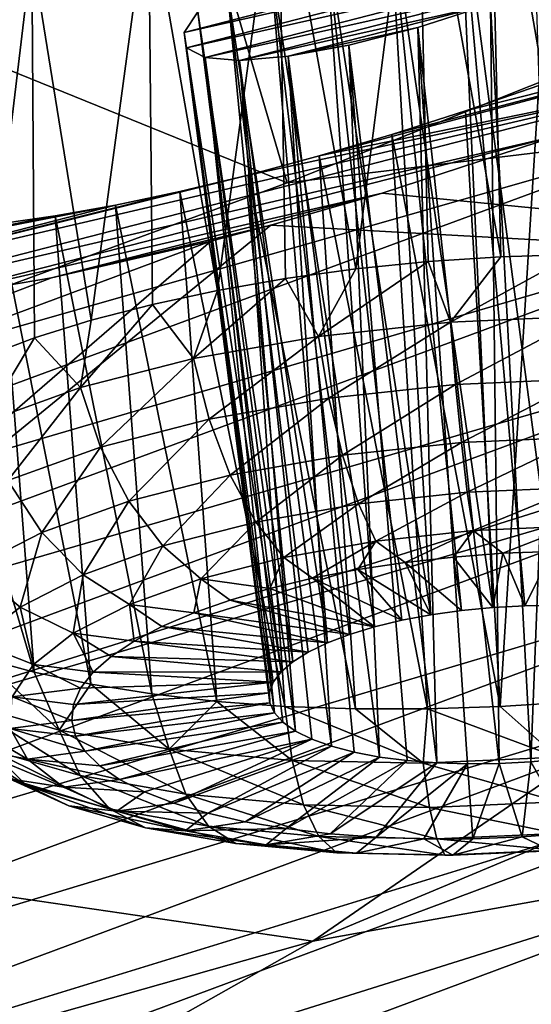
# Model space of a CAD drawing. Header units: metres. Extents: x -92 to 264, y -100 to 50.
# Tile 219 of 256: x 247.02 to 248.07, y -18.26 to -16.24. Entities that reach past the tile are written whole.
import ezdxf

# ---------------------------------------------------------------- set-up
doc = ezdxf.new("R2010")
doc.units = ezdxf.units.M
doc.layers.add('solid_21062050_01', color=7, linetype='CONTINUOUS')

msp = doc.modelspace()

# ---------------------------------------------------------------- linework, layer by layer
at = {"layer": 'solid_21062050_01'}
for points in [[(243.74762, -16.290298, 214.359192), (247.081375, -15.084376, 211.012268), (247.016266, -15.066805, 210.960815)], [(243.74762, -16.290298, 214.359192), (243.808197, -16.309565, 214.415359), (247.081375, -15.084376, 211.012268)], [(247.081375, -15.084376, 211.012268), (243.808197, -16.309565, 214.415359), (247.143784, -15.123316, 211.053497)], [(243.808197, -16.309565, 214.415359), (245.541046, -15.747765, 212.787964), (247.143784, -15.123316, 211.053497)], [(247.143784, -15.123316, 211.053497), (245.541046, -15.747765, 212.787964), (247.568039, -16.570854, 212.814346)], [(247.143784, -15.123316, 211.053497), (247.568039, -16.570854, 212.814346), (249.148575, -15.940376, 211.052582)], [(247.982239, -15.709444, 183.95694), (248.130692, -15.661867, 183.981171), (248.156769, -16.718145, 183.698639)], [(247.835022, -15.759912, 183.947495), (247.982239, -15.709444, 183.95694), (248.00705, -16.723124, 183.688568)], [(247.982239, -15.709444, 183.95694), (248.156769, -16.718145, 183.698639), (248.00705, -16.723124, 183.688568)], [(245.541046, -15.747765, 212.787964), (245.916245, -17.180235, 214.517242), (247.568039, -16.570854, 212.814346)], [(247.549301, -15.867482, 183.97171), (247.835022, -15.759912, 183.947495), (247.709229, -16.748175, 183.712997)], [(247.835022, -15.759912, 183.947495), (247.85733, -16.73317, 183.693375), (247.709229, -16.748175, 183.712997)], [(247.835022, -15.759912, 183.947495), (248.00705, -16.723124, 183.688568), (247.85733, -16.73317, 183.693375)], [(247.282578, -15.980835, 184.050674), (247.549301, -15.867482, 183.97171), (247.424393, -16.792345, 183.795715)], [(247.549301, -15.867482, 183.97171), (247.564392, -16.767971, 183.747238), (247.424393, -16.792345, 183.795715)], [(247.549301, -15.867482, 183.97171), (247.709229, -16.748175, 183.712997), (247.564392, -16.767971, 183.747238)], [(248.07048, -15.896259, 184.853271), (247.922318, -15.943551, 184.827316), (248.121048, -17.439938, 184.440399)], [(248.400742, -16.470491, 212.169968), (249.148575, -15.940376, 211.052582), (247.568039, -16.570854, 212.814346)], [(247.922318, -15.943551, 184.827316), (247.778168, -15.997751, 184.837555), (247.990875, -17.444265, 184.431656)], [(247.922318, -15.943551, 184.827316), (248.056183, -17.440712, 184.431992), (248.121048, -17.439938, 184.440399)], [(247.922318, -15.943551, 184.827316), (247.990875, -17.444265, 184.431656), (248.056183, -17.440712, 184.431992)], [(247.355682, -16.261742, 185.314529), (247.384109, -16.219568, 185.17926), (248.468674, -15.974082, 185.80217)], [(247.355682, -16.261742, 185.314529), (248.468674, -15.974082, 185.80217), (248.379623, -16.030283, 185.90329)], [(247.042755, -16.096464, 184.180511), (247.282578, -15.980835, 184.050674), (247.165009, -16.853704, 183.933075)], [(247.282578, -15.980835, 184.050674), (247.290787, -16.821028, 183.857895), (247.165009, -16.853704, 183.933075)], [(247.282578, -15.980835, 184.050674), (247.424393, -16.792345, 183.795715), (247.290787, -16.821028, 183.857895)], [(247.778168, -15.997751, 184.837555), (247.646164, -16.055553, 184.881958), (247.863388, -17.459414, 184.455109)], [(247.778168, -15.997751, 184.837555), (247.926239, -17.450535, 184.439407), (247.990875, -17.444265, 184.431656)], [(247.778168, -15.997751, 184.837555), (247.863388, -17.459414, 184.455109), (247.926239, -17.450535, 184.439407)], [(247.355682, -16.261742, 185.314529), (248.379623, -16.030283, 185.90329), (247.360657, -16.293591, 185.456589)], [(247.360657, -16.293591, 185.456589), (248.379623, -16.030283, 185.90329), (248.265457, -16.089596, 185.978531)], [(247.646164, -16.055553, 184.881958), (247.533035, -16.113777, 184.956985), (247.747223, -17.484348, 184.509155)], [(247.646164, -16.055553, 184.881958), (247.80336, -17.470749, 184.478485), (247.863388, -17.459414, 184.455109)], [(247.646164, -16.055553, 184.881958), (247.747223, -17.484348, 184.509155), (247.80336, -17.470749, 184.478485)], [(247.042755, -16.096464, 184.180511), (246.486221, -16.269182, 184.108261), (246.719635, -16.133121, 183.88092)], [(246.837296, -16.210791, 184.356583), (246.486221, -16.269182, 184.108261), (247.042755, -16.096464, 184.180511)], [(246.837296, -16.210791, 184.356583), (247.042755, -16.096464, 184.180511), (246.942383, -16.929573, 184.11911)], [(247.042755, -16.096464, 184.180511), (247.048447, -16.890018, 184.020477), (246.942383, -16.929573, 184.11911)], [(247.042755, -16.096464, 184.180511), (247.165009, -16.853704, 183.933075), (247.048447, -16.890018, 184.020477)], [(247.360657, -16.293591, 185.456589), (248.265457, -16.089596, 185.978531), (247.399185, -16.313215, 185.5979)], [(247.399185, -16.313215, 185.5979), (248.265457, -16.089596, 185.978531), (248.131653, -16.148718, 186.02272)], [(247.533035, -16.113777, 184.956985), (247.444244, -16.169388, 185.057968), (247.65033, -17.517368, 184.590118)], [(247.533035, -16.113777, 184.956985), (247.695923, -17.499977, 184.54657), (247.747223, -17.484348, 184.509155)], [(247.533035, -16.113777, 184.956985), (247.65033, -17.517368, 184.590118), (247.695923, -17.499977, 184.54657)], [(247.399185, -16.313215, 185.5979), (248.131653, -16.148718, 186.02272), (247.469955, -16.319267, 185.730881)], [(247.469955, -16.319267, 185.730881), (248.131653, -16.148718, 186.02272), (247.985626, -16.203957, 186.031876)], [(247.985626, -16.203957, 186.031876), (248.131653, -16.148718, 186.02272), (248.068802, -17.761797, 185.376694)], [(248.131653, -16.148718, 186.02272), (248.133438, -17.755527, 185.368942), (248.068802, -17.761797, 185.376694)], [(247.444244, -16.169388, 185.057968), (247.384109, -16.219568, 185.17926), (247.579285, -17.556231, 184.69249)], [(247.444244, -16.169388, 185.057968), (247.611221, -17.536228, 184.639038), (247.65033, -17.517368, 184.590118)], [(247.444244, -16.169388, 185.057968), (247.579285, -17.556231, 184.69249), (247.611221, -17.536228, 184.639038)], [(247.633606, -16.515877, 186.847641), (248.823563, -16.198786, 187.400436), (248.482483, -16.341135, 187.466202)], [(247.783051, -16.471731, 186.891052), (248.823563, -16.198786, 187.400436), (247.633606, -16.515877, 186.847641)], [(247.934143, -16.423267, 186.919434), (248.823563, -16.198786, 187.400436), (247.783051, -16.471731, 186.891052)], [(248.085236, -16.371058, 186.932587), (248.823563, -16.198786, 187.400436), (247.934143, -16.423267, 186.919434)], [(247.355682, -16.261742, 185.314529), (247.555054, -17.577036, 184.749573), (247.384109, -16.219568, 185.17926)], [(247.384109, -16.219568, 185.17926), (247.555054, -17.577036, 184.749573), (247.579285, -17.556231, 184.69249)], [(247.469955, -16.319267, 185.730881), (247.985626, -16.203957, 186.031876), (247.570068, -16.310904, 185.847839)], [(247.570068, -16.310904, 185.847839), (247.985626, -16.203957, 186.031876), (247.836533, -16.251553, 186.004257)], [(247.836533, -16.251553, 186.004257), (247.985626, -16.203957, 186.031876), (248.003494, -17.76535, 185.376358)], [(247.985626, -16.203957, 186.031876), (248.068802, -17.761797, 185.376694), (248.003494, -17.76535, 185.376358)], [(247.570068, -16.310904, 185.847839), (247.836533, -16.251553, 186.004257), (247.694687, -16.287992, 185.941284)], [(247.694687, -16.287992, 185.941284), (247.836533, -16.251553, 186.004257), (247.875336, -17.764111, 185.351593)], [(247.836533, -16.251553, 186.004257), (247.938629, -17.766127, 185.367935), (247.875336, -17.764111, 185.351593)], [(247.836533, -16.251553, 186.004257), (248.003494, -17.76535, 185.376358), (247.938629, -17.766127, 185.367935)], [(247.355682, -16.261742, 185.314529), (247.53894, -17.598286, 184.809296), (247.555054, -17.577036, 184.749573)], [(247.355682, -16.261742, 185.314529), (247.531235, -17.619616, 184.870651), (247.53894, -17.598286, 184.809296)], [(247.355682, -16.261742, 185.314529), (247.360657, -16.293591, 185.456589), (247.531235, -17.619616, 184.870651)], [(247.360657, -16.293591, 185.456589), (247.532059, -17.640659, 184.932571), (247.531235, -17.619616, 184.870651)], [(247.360657, -16.293591, 185.456589), (247.541412, -17.66106, 184.994003), (247.532059, -17.640659, 184.932571)], [(247.360657, -16.293591, 185.456589), (247.399185, -16.313215, 185.5979), (247.541412, -17.66106, 184.994003)], [(247.570068, -16.310904, 185.847839), (247.694687, -16.287992, 185.941284), (247.757706, -17.751892, 185.296326)], [(247.694687, -16.287992, 185.941284), (247.814667, -17.759338, 185.327576), (247.757706, -17.751892, 185.296326)], [(247.694687, -16.287992, 185.941284), (247.875336, -17.764111, 185.351593), (247.814667, -17.759338, 185.327576)], [(247.399185, -16.313215, 185.5979), (247.559113, -17.680468, 185.053894), (247.541412, -17.66106, 184.994003)], [(247.399185, -16.313215, 185.5979), (247.584854, -17.698549, 185.111221), (247.559113, -17.680468, 185.053894)], [(247.399185, -16.313215, 185.5979), (247.469955, -16.319267, 185.730881), (247.584854, -17.698549, 185.111221)], [(247.469955, -16.319267, 185.730881), (247.570068, -16.310904, 185.847839), (247.65863, -17.72953, 185.21434)], [(247.469955, -16.319267, 185.730881), (247.618225, -17.714998, 185.165009), (247.584854, -17.698549, 185.111221)], [(247.469955, -16.319267, 185.730881), (247.65863, -17.72953, 185.21434), (247.618225, -17.714998, 185.165009)], [(247.570068, -16.310904, 185.847839), (247.705383, -17.741899, 185.258362), (247.65863, -17.72953, 185.21434)], [(247.570068, -16.310904, 185.847839), (247.757706, -17.751892, 185.296326), (247.705383, -17.741899, 185.258362)], [(246.349213, -16.839363, 186.295898), (248.482483, -16.341135, 187.466202), (246.546997, -16.840073, 186.594116)], [(247.487701, -16.555134, 186.789719), (248.482483, -16.341135, 187.466202), (246.349213, -16.839363, 186.295898)], [(246.546997, -16.840073, 186.594116), (248.482483, -16.341135, 187.466202), (248.124771, -16.47402, 187.468155)], [(247.633606, -16.515877, 186.847641), (248.482483, -16.341135, 187.466202), (247.487701, -16.555134, 186.789719)], [(248.085236, -16.371058, 186.932587), (247.934143, -16.423267, 186.919434), (248.005737, -17.648186, 186.404114)], [(248.085236, -16.371058, 186.932587), (248.005737, -17.648186, 186.404114), (248.155472, -17.63814, 186.399307)], [(251.702332, -16.422539, 195.674042), (247.620407, -18.130581, 195.677139), (249.594162, -16.771658, 191.902573)], [(251.702332, -16.422539, 195.674042), (249.522293, -17.788809, 199.468994), (247.620407, -18.130581, 195.677139)], [(247.934143, -16.423267, 186.919434), (247.783051, -16.471731, 186.891052), (248.005737, -17.648186, 186.404114)], [(245.308563, -17.6117, 215.356339), (248.400742, -16.470491, 212.169968), (245.916245, -17.180235, 214.517242)], [(248.540314, -16.663931, 212.226501), (248.400742, -16.470491, 212.169968), (245.308563, -17.6117, 215.356339)], [(248.400742, -16.470491, 212.169968), (247.568039, -16.570854, 212.814346), (245.916245, -17.180235, 214.517242)], [(246.546997, -16.840073, 186.594116), (248.124771, -16.47402, 187.468155), (246.792938, -16.81596, 186.862823)], [(246.792938, -16.81596, 186.862823), (248.124771, -16.47402, 187.468155), (247.763016, -16.592247, 187.40506)], [(247.783051, -16.471731, 186.891052), (247.633606, -16.515877, 186.847641), (247.856018, -17.653166, 186.394043)], [(247.763016, -16.592247, 187.40506), (248.124771, -16.47402, 187.468155), (249.594162, -16.771658, 191.902573)], [(247.783051, -16.471731, 186.891052), (247.856018, -17.653166, 186.394043), (248.005737, -17.648186, 186.404114)], [(247.633606, -16.515877, 186.847641), (247.487701, -16.555134, 186.789719), (247.707947, -17.653021, 186.369217)], [(247.633606, -16.515877, 186.847641), (247.707947, -17.653021, 186.369217), (247.856018, -17.653166, 186.394043)], [(247.487701, -16.555134, 186.789719), (246.349213, -16.839363, 186.295898), (247.347366, -16.588978, 186.718185)], [(247.487701, -16.555134, 186.789719), (247.347366, -16.588978, 186.718185), (247.563141, -17.647758, 186.32988)], [(247.487701, -16.555134, 186.789719), (247.563141, -17.647758, 186.32988), (247.707947, -17.653021, 186.369217)], [(247.347366, -16.588978, 186.718185), (246.349213, -16.839363, 186.295898), (247.214493, -16.617046, 186.634293)], [(246.792938, -16.81596, 186.862823), (247.763016, -16.592247, 187.40506), (247.083054, -16.76635, 187.094193)], [(247.083054, -16.76635, 187.094193), (247.763016, -16.592247, 187.40506), (247.534348, -16.658316, 187.330505)], [(247.347366, -16.588978, 186.718185), (247.214493, -16.617046, 186.634293), (247.423203, -17.637432, 186.276489)], [(247.347366, -16.588978, 186.718185), (247.423203, -17.637432, 186.276489), (247.563141, -17.647758, 186.32988)], [(247.534348, -16.658316, 187.330505), (247.763016, -16.592247, 187.40506), (249.594162, -16.771658, 191.902573)], [(247.214493, -16.617046, 186.634293), (246.349213, -16.839363, 186.295898), (246.203537, -16.815006, 185.977921)], [(247.214493, -16.617046, 186.634293), (246.203537, -16.815006, 185.977921), (247.090469, -16.639156, 186.539337)], [(247.214493, -16.617046, 186.634293), (247.090469, -16.639156, 186.539337), (247.289642, -17.622154, 186.209625)], [(247.214493, -16.617046, 186.634293), (247.289642, -17.622154, 186.209625), (247.423203, -17.637432, 186.276489)], [(247.090469, -16.639156, 186.539337), (246.203537, -16.815006, 185.977921), (246.976196, -16.655281, 186.434494)], [(247.090469, -16.639156, 186.539337), (246.976196, -16.655281, 186.434494), (247.16394, -17.602097, 186.130005)], [(247.090469, -16.639156, 186.539337), (247.16394, -17.602097, 186.130005), (247.289642, -17.622154, 186.209625)], [(245.440155, -17.809851, 215.422562), (248.540314, -16.663931, 212.226501), (245.308563, -17.6117, 215.356339)], [(248.65213, -16.87718, 212.250748), (248.540314, -16.663931, 212.226501), (245.440155, -17.809851, 215.422562)], [(246.018326, -17.896429, 190.768738), (247.534348, -16.658316, 187.330505), (249.594162, -16.771658, 191.902573)], [(247.410507, -16.69109, 187.278152), (247.534348, -16.658316, 187.330505), (246.018326, -17.896429, 190.768738)], [(246.976196, -16.655281, 186.434494), (246.779861, -16.669676, 186.199921), (247.04747, -17.577475, 186.038513)], [(246.976196, -16.655281, 186.434494), (247.04747, -17.577475, 186.038513), (247.16394, -17.602097, 186.130005)], [(247.083054, -16.76635, 187.094193), (247.534348, -16.658316, 187.330505), (247.410507, -16.69109, 187.278152)], [(246.779861, -16.669676, 186.199921), (246.941498, -17.548559, 185.936157), (247.04747, -17.577475, 186.038513)], [(247.410507, -16.69109, 187.278152), (246.018326, -17.896429, 190.768738), (242.994965, -18.334572, 188.182053)], [(247.083054, -16.76635, 187.094193), (247.410507, -16.69109, 187.278152), (242.994965, -18.334572, 188.182053)], [(247.903366, -16.857677, 183.674179), (247.85733, -16.73317, 183.693375), (248.00705, -16.723124, 183.688568)], [(247.903366, -16.857677, 183.674179), (248.00705, -16.723124, 183.688568), (248.156769, -16.718145, 183.698639)], [(248.179108, -16.845591, 183.684174), (247.903366, -16.857677, 183.674179), (248.156769, -16.718145, 183.698639)], [(247.631821, -16.886957, 183.715378), (247.709229, -16.748175, 183.712997), (247.85733, -16.73317, 183.693375)], [(247.903366, -16.857677, 183.674179), (247.631821, -16.886957, 183.715378), (247.85733, -16.73317, 183.693375)], [(246.792938, -16.81596, 186.862823), (247.083054, -16.76635, 187.094193), (242.994965, -18.334572, 188.182053)], [(247.631821, -16.886957, 183.715378), (247.564392, -16.767971, 183.747238), (247.709229, -16.748175, 183.712997)], [(246.018326, -17.896429, 190.768738), (249.594162, -16.771658, 191.902573), (247.620407, -18.130581, 195.677139)], [(247.374939, -16.932306, 183.806152), (247.424393, -16.792345, 183.795715), (247.564392, -16.767971, 183.747238)], [(247.631821, -16.886957, 183.715378), (247.374939, -16.932306, 183.806152), (247.564392, -16.767971, 183.747238)], [(247.374939, -16.932306, 183.806152), (247.290787, -16.821028, 183.857895), (247.424393, -16.792345, 183.795715)], [(247.142593, -16.991978, 183.943024), (247.165009, -16.853704, 183.933075), (247.290787, -16.821028, 183.857895)], [(247.374939, -16.932306, 183.806152), (247.142593, -16.991978, 183.943024), (247.290787, -16.821028, 183.857895)], [(247.913986, -16.985653, 183.690918), (247.903366, -16.857677, 183.674179), (248.179108, -16.845591, 183.684174)], [(247.913986, -16.985653, 183.690918), (248.179108, -16.845591, 183.684174), (248.178528, -16.974056, 183.700485)], [(247.142593, -16.991978, 183.943024), (247.048447, -16.890018, 184.020477), (247.165009, -16.853704, 183.933075)], [(247.653488, -17.013744, 183.730423), (247.631821, -16.886957, 183.715378), (247.903366, -16.857677, 183.674179)], [(247.653488, -17.013744, 183.730423), (247.903366, -16.857677, 183.674179), (247.913986, -16.985653, 183.690918)], [(245.545609, -18.02734, 215.454422), (248.65213, -16.87718, 212.250748), (245.440155, -17.809851, 215.422562)], [(248.730698, -17.093906, 212.243683), (248.65213, -16.87718, 212.250748), (245.545609, -18.02734, 215.454422)], [(247.407059, -17.057247, 183.817505), (247.374939, -16.932306, 183.806152), (247.631821, -16.886957, 183.715378)], [(247.407059, -17.057247, 183.817505), (247.631821, -16.886957, 183.715378), (247.653488, -17.013744, 183.730423)], [(246.94368, -17.063681, 184.120728), (246.942383, -16.929573, 184.11911), (247.048447, -16.890018, 184.020477)], [(247.142593, -16.991978, 183.943024), (246.94368, -17.063681, 184.120728), (247.048447, -16.890018, 184.020477)], [(247.184143, -17.114494, 183.948822), (247.142593, -16.991978, 183.943024), (247.374939, -16.932306, 183.806152)], [(247.184143, -17.114494, 183.948822), (247.374939, -16.932306, 183.806152), (247.407059, -17.057247, 183.817505)], [(247.653488, -17.013744, 183.730423), (247.913986, -16.985653, 183.690918), (247.681717, -17.131224, 183.777023)], [(247.913986, -16.985653, 183.690918), (247.925797, -17.104904, 183.740005), (247.681717, -17.131224, 183.777023)], [(247.913986, -16.985653, 183.690918), (248.178528, -16.974056, 183.700485), (247.925797, -17.104904, 183.740005)], [(248.178528, -16.974056, 183.700485), (248.173676, -17.09404, 183.748978), (247.925797, -17.104904, 183.740005)], [(246.993317, -17.183283, 184.119308), (246.94368, -17.063681, 184.120728), (247.142593, -16.991978, 183.943024)], [(246.993317, -17.183283, 184.119308), (247.142593, -16.991978, 183.943024), (247.184143, -17.114494, 183.948822)], [(247.407059, -17.057247, 183.817505), (247.653488, -17.013744, 183.730423), (247.450806, -17.171988, 183.858627)], [(247.653488, -17.013744, 183.730423), (247.681717, -17.131224, 183.777023), (247.450806, -17.171988, 183.858627)], [(247.184143, -17.114494, 183.948822), (247.407059, -17.057247, 183.817505), (247.241943, -17.225626, 183.981659)], [(247.407059, -17.057247, 183.817505), (247.450806, -17.171988, 183.858627), (247.241943, -17.225626, 183.981659)], [(245.619705, -18.247541, 215.45253), (248.730698, -17.093906, 212.243683), (245.545609, -18.02734, 215.454422)], [(248.776306, -17.307148, 212.208038), (248.730698, -17.093906, 212.243683), (245.619705, -18.247541, 215.45253)], [(247.681717, -17.131224, 183.777023), (247.925797, -17.104904, 183.740005), (247.714615, -17.23152, 183.852051)], [(247.925797, -17.104904, 183.740005), (247.938004, -17.207432, 183.818176), (247.714615, -17.23152, 183.852051)], [(247.925797, -17.104904, 183.740005), (248.173676, -17.09404, 183.748978), (247.938004, -17.207432, 183.818176)], [(248.173676, -17.09404, 183.748978), (248.164856, -17.197487, 183.826385), (247.938004, -17.207432, 183.818176)], [(246.993317, -17.183283, 184.119308), (247.184143, -17.114494, 183.948822), (247.063156, -17.290079, 184.141403)], [(247.184143, -17.114494, 183.948822), (247.241943, -17.225626, 183.981659), (247.063156, -17.290079, 184.141403)], [(247.450806, -17.171988, 183.858627), (247.681717, -17.131224, 183.777023), (247.503296, -17.268827, 183.926727)], [(247.681717, -17.131224, 183.777023), (247.714615, -17.23152, 183.852051), (247.503296, -17.268827, 183.926727)], [(246.993317, -17.183283, 184.119308), (247.063156, -17.290079, 184.141403), (246.92131, -17.362871, 184.331711)], [(247.241943, -17.225626, 183.981659), (247.450806, -17.171988, 183.858627), (247.312134, -17.317919, 184.039337)], [(247.450806, -17.171988, 183.858627), (247.503296, -17.268827, 183.926727), (247.312134, -17.317919, 184.039337)], [(247.714615, -17.23152, 183.852051), (247.938004, -17.207432, 183.818176), (247.749985, -17.307903, 183.95047)], [(247.938004, -17.207432, 183.818176), (247.949783, -17.286358, 183.920166), (247.749985, -17.307903, 183.95047)], [(247.938004, -17.207432, 183.818176), (248.164856, -17.197487, 183.826385), (247.949783, -17.286358, 183.920166)], [(248.164856, -17.197487, 183.826385), (248.152695, -17.277464, 183.927505), (247.949783, -17.286358, 183.920166)], [(247.063156, -17.290079, 184.141403), (247.241943, -17.225626, 183.981659), (247.148499, -17.376907, 184.185532)], [(247.241943, -17.225626, 183.981659), (247.312134, -17.317919, 184.039337), (247.148499, -17.376907, 184.185532)], [(247.503296, -17.268827, 183.926727), (247.714615, -17.23152, 183.852051), (247.560974, -17.34127, 184.017258)], [(247.714615, -17.23152, 183.852051), (247.749985, -17.307903, 183.95047), (247.560974, -17.34127, 184.017258)], [(247.312134, -17.317919, 184.039337), (247.503296, -17.268827, 183.926727), (247.389984, -17.38518, 184.117981)], [(247.503296, -17.268827, 183.926727), (247.560974, -17.34127, 184.017258), (247.389984, -17.38518, 184.117981)], [(246.92131, -17.362871, 184.331711), (247.063156, -17.290079, 184.141403), (247.018677, -17.443527, 184.359711)], [(247.063156, -17.290079, 184.141403), (247.148499, -17.376907, 184.185532), (247.018677, -17.443527, 184.359711)], [(247.749985, -17.307903, 183.95047), (247.949783, -17.286358, 183.920166), (247.809982, -17.351868, 184.059769)], [(247.949783, -17.286358, 183.920166), (247.90979, -17.340637, 184.043259), (247.809982, -17.351868, 184.059769)], [(247.949783, -17.286358, 183.920166), (248.011124, -17.332977, 184.037476), (247.90979, -17.340637, 184.043259)], [(247.949783, -17.286358, 183.920166), (248.152695, -17.277464, 183.927505), (248.011124, -17.332977, 184.037476)], [(248.152695, -17.277464, 183.927505), (248.112717, -17.328983, 184.042511), (248.011124, -17.332977, 184.037476)], [(245.662735, -18.46344, 215.419678), (248.776306, -17.307148, 212.208038), (245.619705, -18.247541, 215.45253)], [(248.792664, -17.516163, 212.147446), (248.776306, -17.307148, 212.208038), (245.662735, -18.46344, 215.419678)], [(247.560974, -17.34127, 184.017258), (247.749985, -17.307903, 183.95047), (247.619919, -17.384432, 184.124039)], [(247.749985, -17.307903, 183.95047), (247.712936, -17.366528, 184.086807), (247.619919, -17.384432, 184.124039)], [(247.749985, -17.307903, 183.95047), (247.809982, -17.351868, 184.059769), (247.712936, -17.366528, 184.086807)], [(247.148499, -17.376907, 184.185532), (247.312134, -17.317919, 184.039337), (247.243637, -17.437941, 184.248749)], [(247.312134, -17.317919, 184.039337), (247.389984, -17.38518, 184.117981), (247.243637, -17.437941, 184.248749)], [(248.011124, -17.332977, 184.037476), (247.990875, -17.444265, 184.431656), (247.90979, -17.340637, 184.043259)], [(248.011124, -17.332977, 184.037476), (248.056183, -17.440712, 184.431992), (247.990875, -17.444265, 184.431656)], [(248.112717, -17.328983, 184.042511), (248.056183, -17.440712, 184.431992), (248.011124, -17.332977, 184.037476)], [(248.112717, -17.328983, 184.042511), (248.121048, -17.439938, 184.440399), (248.056183, -17.440712, 184.431992)], [(247.389984, -17.38518, 184.117981), (247.560974, -17.34127, 184.017258), (247.532043, -17.405357, 184.170975)], [(247.560974, -17.34127, 184.017258), (247.619919, -17.384432, 184.124039), (247.532043, -17.405357, 184.170975)], [(247.809982, -17.351868, 184.059769), (247.863388, -17.459414, 184.455109), (247.712936, -17.366528, 184.086807)], [(247.90979, -17.340637, 184.043259), (247.926239, -17.450535, 184.439407), (247.809982, -17.351868, 184.059769)], [(247.809982, -17.351868, 184.059769), (247.926239, -17.450535, 184.439407), (247.863388, -17.459414, 184.455109)], [(247.90979, -17.340637, 184.043259), (247.990875, -17.444265, 184.431656), (247.926239, -17.450535, 184.439407)], [(246.92131, -17.362871, 184.331711), (247.018677, -17.443527, 184.359711), (246.927658, -17.515217, 184.555161)], [(247.712936, -17.366528, 184.086807), (247.80336, -17.470749, 184.478485), (247.619919, -17.384432, 184.124039)], [(247.712936, -17.366528, 184.086807), (247.863388, -17.459414, 184.455109), (247.80336, -17.470749, 184.478485)], [(247.018677, -17.443527, 184.359711), (247.148499, -17.376907, 184.185532), (247.127518, -17.497528, 184.404526)], [(247.148499, -17.376907, 184.185532), (247.243637, -17.437941, 184.248749), (247.127518, -17.497528, 184.404526)], [(247.243637, -17.437941, 184.248749), (247.389984, -17.38518, 184.117981), (247.376175, -17.455181, 184.29155)], [(247.389984, -17.38518, 184.117981), (247.45047, -17.429039, 184.227051), (247.376175, -17.455181, 184.29155)], [(247.389984, -17.38518, 184.117981), (247.532043, -17.405357, 184.170975), (247.45047, -17.429039, 184.227051)], [(247.619919, -17.384432, 184.124039), (247.747223, -17.484348, 184.509155), (247.532043, -17.405357, 184.170975)], [(247.619919, -17.384432, 184.124039), (247.80336, -17.470749, 184.478485), (247.747223, -17.484348, 184.509155)], [(247.532043, -17.405357, 184.170975), (247.747223, -17.484348, 184.509155), (247.45047, -17.429039, 184.227051)], [(247.45047, -17.429039, 184.227051), (247.695923, -17.499977, 184.54657), (247.376175, -17.455181, 184.29155)], [(247.45047, -17.429039, 184.227051), (247.747223, -17.484348, 184.509155), (247.695923, -17.499977, 184.54657)], [(247.018677, -17.443527, 184.359711), (247.046097, -17.561649, 184.579346), (246.927658, -17.515217, 184.555161)], [(247.018677, -17.443527, 184.359711), (247.127518, -17.497528, 184.404526), (247.046097, -17.561649, 184.579346)], [(247.127518, -17.497528, 184.404526), (247.243637, -17.437941, 184.248749), (247.253143, -17.513498, 184.442474)], [(247.243637, -17.437941, 184.248749), (247.310135, -17.483452, 184.363647), (247.253143, -17.513498, 184.442474)], [(247.243637, -17.437941, 184.248749), (247.376175, -17.455181, 184.29155), (247.310135, -17.483452, 184.363647)], [(247.376175, -17.455181, 184.29155), (247.65033, -17.517368, 184.590118), (247.310135, -17.483452, 184.363647)], [(247.376175, -17.455181, 184.29155), (247.695923, -17.499977, 184.54657), (247.65033, -17.517368, 184.590118)], [(247.310135, -17.483452, 184.363647), (247.611221, -17.536228, 184.639038), (247.253143, -17.513498, 184.442474)], [(247.310135, -17.483452, 184.363647), (247.65033, -17.517368, 184.590118), (247.611221, -17.536228, 184.639038)], [(246.927658, -17.515217, 184.555161), (247.046097, -17.561649, 184.579346), (247.002518, -17.627844, 184.766495)], [(247.127518, -17.497528, 184.404526), (247.169113, -17.577385, 184.616165), (247.046097, -17.561649, 184.579346)], [(247.127518, -17.497528, 184.404526), (247.205948, -17.544941, 184.526993), (247.169113, -17.577385, 184.616165)], [(247.127518, -17.497528, 184.404526), (247.253143, -17.513498, 184.442474), (247.205948, -17.544941, 184.526993)], [(247.253143, -17.513498, 184.442474), (247.579285, -17.556231, 184.69249), (247.205948, -17.544941, 184.526993)], [(247.253143, -17.513498, 184.442474), (247.611221, -17.536228, 184.639038), (247.579285, -17.556231, 184.69249)], [(245.678177, -18.674381, 215.359726), (248.792664, -17.516163, 212.147446), (245.662735, -18.46344, 215.419678)], [(248.779572, -17.719725, 212.06218), (248.792664, -17.516163, 212.147446), (245.678177, -18.674381, 215.359726)], [(246.907822, -17.641758, 185.811905), (247.098877, -17.696367, 186.003738), (246.941498, -17.548559, 185.936157)], [(247.098877, -17.696367, 186.003738), (247.04747, -17.577475, 186.038513), (246.941498, -17.548559, 185.936157)], [(247.205948, -17.544941, 184.526993), (247.555054, -17.577036, 184.749573), (247.169113, -17.577385, 184.616165)], [(247.205948, -17.544941, 184.526993), (247.579285, -17.556231, 184.69249), (247.555054, -17.577036, 184.749573)], [(247.002518, -17.627844, 184.766495), (247.046097, -17.561649, 184.579346), (247.143127, -17.610422, 184.708878)], [(247.046097, -17.561649, 184.579346), (247.169113, -17.577385, 184.616165), (247.143127, -17.610422, 184.708878)], [(247.098877, -17.696367, 186.003738), (247.16394, -17.602097, 186.130005), (247.04747, -17.577475, 186.038513)], [(247.143127, -17.610422, 184.708878), (247.169113, -17.577385, 184.616165), (247.53894, -17.598286, 184.809296)], [(247.169113, -17.577385, 184.616165), (247.555054, -17.577036, 184.749573), (247.53894, -17.598286, 184.809296)], [(247.002518, -17.627844, 184.766495), (247.143127, -17.610422, 184.708878), (247.128311, -17.643639, 184.80394)], [(247.098877, -17.696367, 186.003738), (247.325089, -17.735937, 186.157196), (247.16394, -17.602097, 186.130005)], [(247.128311, -17.643639, 184.80394), (247.53894, -17.598286, 184.809296), (247.531235, -17.619616, 184.870651)], [(247.128311, -17.643639, 184.80394), (247.143127, -17.610422, 184.708878), (247.53894, -17.598286, 184.809296)], [(247.325089, -17.735937, 186.157196), (247.289642, -17.622154, 186.209625), (247.16394, -17.602097, 186.130005)], [(246.998444, -17.693565, 184.958771), (247.002518, -17.627844, 184.766495), (247.124847, -17.676615, 184.900192)], [(247.002518, -17.627844, 184.766495), (247.128311, -17.643639, 184.80394), (247.124847, -17.676615, 184.900192)], [(247.124847, -17.676615, 184.900192), (247.531235, -17.619616, 184.870651), (247.532059, -17.640659, 184.932571)], [(247.124847, -17.676615, 184.900192), (247.128311, -17.643639, 184.80394), (247.531235, -17.619616, 184.870651)], [(247.325089, -17.735937, 186.157196), (247.423203, -17.637432, 186.276489), (247.289642, -17.622154, 186.209625)], [(247.142212, -17.790249, 185.925766), (247.098877, -17.696367, 186.003738), (246.907822, -17.641758, 185.811905)], [(247.142212, -17.790249, 185.925766), (246.907822, -17.641758, 185.811905), (246.958908, -17.737862, 185.741745)], [(247.132767, -17.708937, 184.996384), (247.124847, -17.676615, 184.900192), (247.532059, -17.640659, 184.932571)], [(247.132767, -17.708937, 184.996384), (247.532059, -17.640659, 184.932571), (247.541412, -17.66106, 184.994003)], [(247.325089, -17.735937, 186.157196), (247.577728, -17.758949, 186.266418), (247.423203, -17.637432, 186.276489)], [(247.577728, -17.758949, 186.266418), (247.563141, -17.647758, 186.32988), (247.423203, -17.637432, 186.276489)], [(247.847092, -17.764519, 186.327179), (247.707947, -17.653021, 186.369217), (247.563141, -17.647758, 186.32988)], [(247.577728, -17.758949, 186.266418), (247.847092, -17.764519, 186.327179), (247.563141, -17.647758, 186.32988)], [(247.847092, -17.764519, 186.327179), (247.856018, -17.653166, 186.394043), (247.707947, -17.653021, 186.369217)], [(247.847092, -17.764519, 186.327179), (248.122849, -17.75243, 186.337158), (247.856018, -17.653166, 186.394043)], [(248.122849, -17.75243, 186.337158), (248.005737, -17.648186, 186.404114), (247.856018, -17.653166, 186.394043)], [(248.122849, -17.75243, 186.337158), (248.155472, -17.63814, 186.399307), (248.005737, -17.648186, 186.404114)], [(246.81636, -17.673059, 185.528), (246.897354, -17.748989, 185.461319), (247.030914, -17.809708, 185.661591)], [(246.958908, -17.737862, 185.741745), (246.81636, -17.673059, 185.528), (247.030914, -17.809708, 185.661591)], [(246.874359, -17.662703, 184.979355), (246.998444, -17.693565, 184.958771), (247.034027, -17.756289, 185.148773)], [(246.914154, -17.73283, 185.191803), (246.874359, -17.662703, 184.979355), (247.034027, -17.756289, 185.148773)], [(246.998444, -17.693565, 184.958771), (247.124847, -17.676615, 184.900192), (247.132767, -17.708937, 184.996384)], [(247.151993, -17.740198, 185.091324), (247.132767, -17.708937, 184.996384), (247.541412, -17.66106, 184.994003)], [(247.151993, -17.740198, 185.091324), (247.541412, -17.66106, 184.994003), (247.559113, -17.680468, 185.053894)], [(246.998444, -17.693565, 184.958771), (247.132767, -17.708937, 184.996384), (247.151993, -17.740198, 185.091324)], [(247.034027, -17.756289, 185.148773), (246.998444, -17.693565, 184.958771), (247.151993, -17.740198, 185.091324)], [(247.359222, -17.828211, 186.072998), (247.325089, -17.735937, 186.157196), (247.098877, -17.696367, 186.003738)], [(247.359222, -17.828211, 186.072998), (247.098877, -17.696367, 186.003738), (247.142212, -17.790249, 185.925766)], [(247.182281, -17.770004, 185.183823), (247.151993, -17.740198, 185.091324), (247.559113, -17.680468, 185.053894)], [(247.182281, -17.770004, 185.183823), (247.559113, -17.680468, 185.053894), (247.584854, -17.698549, 185.111221)], [(247.223236, -17.797983, 185.27272), (247.182281, -17.770004, 185.183823), (247.584854, -17.698549, 185.111221)], [(247.223236, -17.797983, 185.27272), (247.584854, -17.698549, 185.111221), (247.618225, -17.714998, 185.165009)], [(247.274338, -17.82378, 185.356873), (247.223236, -17.797983, 185.27272), (247.618225, -17.714998, 185.165009)], [(247.334976, -17.847073, 185.435257), (247.274338, -17.82378, 185.356873), (247.618225, -17.714998, 185.165009)], [(247.334976, -17.847073, 185.435257), (247.618225, -17.714998, 185.165009), (247.65863, -17.72953, 185.21434)], [(245.665863, -18.879135, 215.272995), (248.779572, -17.719725, 212.06218), (245.678177, -18.674381, 215.359726)], [(248.733154, -17.915815, 211.949432), (248.779572, -17.719725, 212.06218), (245.665863, -18.879135, 215.272995)], [(246.914154, -17.73283, 185.191803), (247.034027, -17.756289, 185.148773), (247.10791, -17.813602, 185.329224)], [(246.99675, -17.796909, 185.393539), (246.914154, -17.73283, 185.191803), (247.10791, -17.813602, 185.329224)], [(246.958908, -17.737862, 185.741745), (247.030914, -17.809708, 185.661591), (247.202667, -17.858795, 185.834015)], [(247.142212, -17.790249, 185.925766), (246.958908, -17.737862, 185.741745), (247.202667, -17.858795, 185.834015)], [(247.601593, -17.850288, 186.177765), (247.577728, -17.758949, 186.266418), (247.325089, -17.735937, 186.157196)], [(247.601593, -17.850288, 186.177765), (247.325089, -17.735937, 186.157196), (247.359222, -17.828211, 186.072998)], [(247.404358, -17.867567, 185.506866), (247.334976, -17.847073, 185.435257), (247.65863, -17.72953, 185.21434)], [(247.404358, -17.867567, 185.506866), (247.65863, -17.72953, 185.21434), (247.705383, -17.741899, 185.258362)], [(246.897354, -17.748989, 185.461319), (246.99675, -17.796909, 185.393539), (247.118988, -17.85248, 185.576828)], [(247.030914, -17.809708, 185.661591), (246.897354, -17.748989, 185.461319), (247.118988, -17.85248, 185.576828)], [(247.034027, -17.756289, 185.148773), (247.151993, -17.740198, 185.091324), (247.182281, -17.770004, 185.183823)], [(247.034027, -17.756289, 185.148773), (247.182281, -17.770004, 185.183823), (247.223236, -17.797983, 185.27272)], [(247.10791, -17.813602, 185.329224), (247.034027, -17.756289, 185.148773), (247.223236, -17.797983, 185.27272)], [(247.481613, -17.885006, 185.570801), (247.404358, -17.867567, 185.506866), (247.705383, -17.741899, 185.258362)], [(247.481613, -17.885006, 185.570801), (247.705383, -17.741899, 185.258362), (247.757706, -17.751892, 185.296326)], [(247.565781, -17.899168, 185.626251), (247.481613, -17.885006, 185.570801), (247.757706, -17.751892, 185.296326)], [(247.565781, -17.899168, 185.626251), (247.757706, -17.751892, 185.296326), (247.814667, -17.759338, 185.327576)], [(248.124557, -17.844034, 186.245636), (248.122849, -17.75243, 186.337158), (247.847092, -17.764519, 186.327179)], [(248.152313, -17.908518, 185.750412), (248.068802, -17.761797, 185.376694), (248.133438, -17.755527, 185.368942)], [(247.655807, -17.90988, 185.672546), (247.565781, -17.899168, 185.626251), (247.814667, -17.759338, 185.327576)], [(247.860016, -17.855631, 186.236069), (247.847092, -17.764519, 186.327179), (247.577728, -17.758949, 186.266418)], [(247.860016, -17.855631, 186.236069), (247.577728, -17.758949, 186.266418), (247.601593, -17.850288, 186.177765)], [(247.655807, -17.90988, 185.672546), (247.814667, -17.759338, 185.327576), (247.875336, -17.764111, 185.351593)], [(247.750549, -17.917002, 185.709076), (247.655807, -17.90988, 185.672546), (247.875336, -17.764111, 185.351593)], [(247.750549, -17.917002, 185.709076), (247.875336, -17.764111, 185.351593), (247.938629, -17.766127, 185.367935)], [(247.848816, -17.920446, 185.735397), (247.750549, -17.917002, 185.709076), (247.938629, -17.766127, 185.367935)], [(248.124557, -17.844034, 186.245636), (247.847092, -17.764519, 186.327179), (247.860016, -17.855631, 186.236069)], [(247.949387, -17.920172, 185.75116), (247.848816, -17.920446, 185.735397), (247.938629, -17.766127, 185.367935)], [(247.949387, -17.920172, 185.75116), (247.938629, -17.766127, 185.367935), (248.003494, -17.76535, 185.376358)], [(248.050964, -17.916178, 185.756195), (247.949387, -17.920172, 185.75116), (248.003494, -17.76535, 185.376358)], [(248.050964, -17.916178, 185.756195), (248.003494, -17.76535, 185.376358), (248.068802, -17.761797, 185.376694)], [(248.152313, -17.908518, 185.750412), (248.050964, -17.916178, 185.756195), (248.068802, -17.761797, 185.376694)], [(249.522293, -17.788809, 199.468994), (245.322815, -19.429796, 199.285858), (247.620407, -18.130581, 195.677139)], [(249.522293, -17.788809, 199.468994), (247.028229, -19.09199, 203.08873), (245.322815, -19.429796, 199.285858)], [(246.99675, -17.796909, 185.393539), (247.10791, -17.813602, 185.329224), (247.217239, -17.863306, 185.493164)], [(247.118988, -17.85248, 185.576828), (246.99675, -17.796909, 185.393539), (247.217239, -17.863306, 185.493164)], [(249.728058, -17.971495, 205.225189), (247.028229, -19.09199, 203.08873), (249.522293, -17.788809, 199.468994)], [(247.10791, -17.813602, 185.329224), (247.223236, -17.797983, 185.27272), (247.274338, -17.82378, 185.356873)], [(247.142212, -17.790249, 185.925766), (247.202667, -17.858795, 185.834015), (247.405991, -17.894365, 185.97197)], [(247.359222, -17.828211, 186.072998), (247.142212, -17.790249, 185.925766), (247.405991, -17.894365, 185.97197)], [(247.030914, -17.809708, 185.661591), (247.118988, -17.85248, 185.576828), (247.276184, -17.897406, 185.73465)], [(247.202667, -17.858795, 185.834015), (247.030914, -17.809708, 185.661591), (247.276184, -17.897406, 185.73465)], [(247.217239, -17.863306, 185.493164), (247.10791, -17.813602, 185.329224), (247.274338, -17.82378, 185.356873)], [(247.217239, -17.863306, 185.493164), (247.274338, -17.82378, 185.356873), (247.334976, -17.847073, 185.435257)], [(247.359222, -17.828211, 186.072998), (247.405991, -17.894365, 185.97197), (247.633087, -17.915051, 186.070145)], [(247.601593, -17.850288, 186.177765), (247.359222, -17.828211, 186.072998), (247.633087, -17.915051, 186.070145)], [(247.118988, -17.85248, 185.576828), (247.217239, -17.863306, 185.493164), (247.357834, -17.90349, 185.634308)], [(247.276184, -17.897406, 185.73465), (247.118988, -17.85248, 185.576828), (247.357834, -17.90349, 185.634308)], [(247.202667, -17.858795, 185.834015), (247.276184, -17.897406, 185.73465), (247.462265, -17.929958, 185.860901)], [(247.405991, -17.894365, 185.97197), (247.202667, -17.858795, 185.834015), (247.462265, -17.929958, 185.860901)], [(247.217239, -17.863306, 185.493164), (247.334976, -17.847073, 185.435257), (247.404358, -17.867567, 185.506866)], [(247.601593, -17.850288, 186.177765), (247.633087, -17.915051, 186.070145), (247.875229, -17.920055, 186.124756)], [(247.860016, -17.855631, 186.236069), (247.601593, -17.850288, 186.177765), (247.875229, -17.920055, 186.124756)], [(248.124557, -17.844034, 186.245636), (247.860016, -17.855631, 186.236069), (248.123093, -17.909191, 186.133728)], [(247.860016, -17.855631, 186.236069), (247.875229, -17.920055, 186.124756), (248.123093, -17.909191, 186.133728)], [(247.357834, -17.90349, 185.634308), (247.217239, -17.863306, 185.493164), (247.404358, -17.867567, 185.506866)], [(247.357834, -17.90349, 185.634308), (247.404358, -17.867567, 185.506866), (247.481613, -17.885006, 185.570801)], [(244.218719, -19.092821, 194.091858), (246.018326, -17.896429, 190.768738), (247.620407, -18.130581, 195.677139)], [(247.276184, -17.897406, 185.73465), (247.357834, -17.90349, 185.634308), (247.524277, -17.932606, 185.747238)], [(247.462265, -17.929958, 185.860901), (247.276184, -17.897406, 185.73465), (247.524277, -17.932606, 185.747238)], [(247.357834, -17.90349, 185.634308), (247.481613, -17.885006, 185.570801), (247.565781, -17.899168, 185.626251)], [(247.524277, -17.932606, 185.747238), (247.357834, -17.90349, 185.634308), (247.565781, -17.899168, 185.626251)], [(247.405991, -17.894365, 185.97197), (247.462265, -17.929958, 185.860901), (247.67012, -17.948891, 185.950745)], [(247.633087, -17.915051, 186.070145), (247.405991, -17.894365, 185.97197), (247.67012, -17.948891, 185.950745)], [(247.524277, -17.932606, 185.747238), (247.565781, -17.899168, 185.626251), (247.655807, -17.90988, 185.672546)], [(245.622116, -19.075584, 215.156357), (248.733154, -17.915815, 211.949432), (245.665863, -18.879135, 215.272995)], [(248.6521, -18.096989, 211.81073), (248.733154, -17.915815, 211.949432), (245.622116, -19.075584, 215.156357)], [(247.524277, -17.932606, 185.747238), (247.655807, -17.90988, 185.672546), (247.750549, -17.917002, 185.709076)], [(247.710175, -17.949539, 185.827606), (247.524277, -17.932606, 185.747238), (247.750549, -17.917002, 185.709076)], [(247.633087, -17.915051, 186.070145), (247.67012, -17.948891, 185.950745), (247.891724, -17.953472, 186.000732)], [(247.875229, -17.920055, 186.124756), (247.633087, -17.915051, 186.070145), (247.891724, -17.953472, 186.000732)], [(247.710175, -17.949539, 185.827606), (247.750549, -17.917002, 185.709076), (247.848816, -17.920446, 185.735397)], [(247.908386, -17.953638, 185.872314), (247.710175, -17.949539, 185.827606), (247.848816, -17.920446, 185.735397)], [(247.908386, -17.953638, 185.872314), (247.848816, -17.920446, 185.735397), (247.949387, -17.920172, 185.75116)], [(248.123093, -17.909191, 186.133728), (247.875229, -17.920055, 186.124756), (248.118576, -17.943527, 186.008942)], [(247.875229, -17.920055, 186.124756), (247.891724, -17.953472, 186.000732), (248.118576, -17.943527, 186.008942)], [(247.908386, -17.953638, 185.872314), (247.949387, -17.920172, 185.75116), (248.050964, -17.916178, 185.756195)], [(248.111298, -17.944742, 185.879654), (247.908386, -17.953638, 185.872314), (248.050964, -17.916178, 185.756195)], [(248.111298, -17.944742, 185.879654), (248.050964, -17.916178, 185.756195), (248.152313, -17.908518, 185.750412)], [(247.462265, -17.929958, 185.860901), (247.524277, -17.932606, 185.747238), (247.710175, -17.949539, 185.827606)], [(247.67012, -17.948891, 185.950745), (247.462265, -17.929958, 185.860901), (247.710175, -17.949539, 185.827606)], [(247.67012, -17.948891, 185.950745), (247.710175, -17.949539, 185.827606), (247.908386, -17.953638, 185.872314)], [(247.891724, -17.953472, 186.000732), (247.67012, -17.948891, 185.950745), (247.908386, -17.953638, 185.872314)], [(248.118576, -17.943527, 186.008942), (247.891724, -17.953472, 186.000732), (248.111298, -17.944742, 185.879654)], [(247.891724, -17.953472, 186.000732), (247.908386, -17.953638, 185.872314), (248.111298, -17.944742, 185.879654)], [(249.728058, -17.971495, 205.225189), (246.785507, -19.279253, 208.857635), (247.028229, -19.09199, 203.08873)], [(249.315018, -17.981945, 210.466904), (246.785507, -19.279253, 208.857635), (249.728058, -17.971495, 205.225189)], [(249.315018, -17.981945, 210.466904), (247.730682, -18.622488, 212.231155), (246.785507, -19.279253, 208.857635)], [(248.539398, -18.248268, 211.654175), (247.730682, -18.622488, 212.231155), (249.315018, -17.981945, 210.466904)], [(245.545685, -19.25618, 215.011246), (248.6521, -18.096989, 211.81073), (245.622116, -19.075584, 215.156357)], [(248.539398, -18.248268, 211.654175), (248.6521, -18.096989, 211.81073), (245.545685, -19.25618, 215.011246)], [(244.218719, -19.092821, 194.091858), (247.620407, -18.130581, 195.677139), (245.322815, -19.429796, 199.285858)], [(245.439453, -19.405878, 214.846115), (247.730682, -18.622488, 212.231155), (248.539398, -18.248268, 211.654175)], [(245.439453, -19.405878, 214.846115), (248.539398, -18.248268, 211.654175), (245.545685, -19.25618, 215.011246)]]:
    msp.add_3dface(points, dxfattribs=at)

doc.saveas('drawing.dxf')
